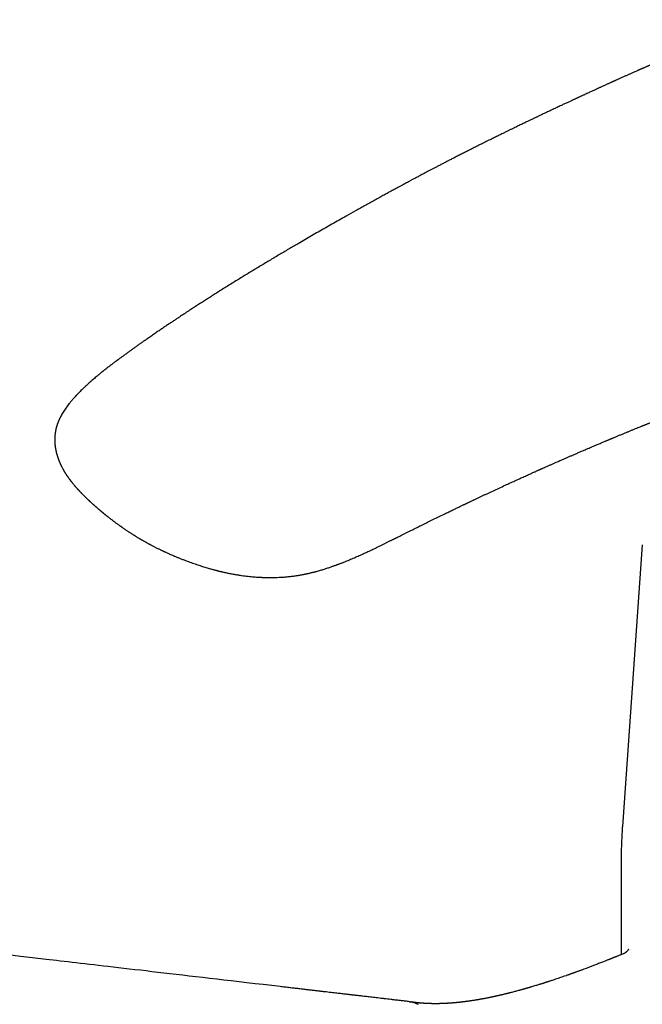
# Model space of a CAD drawing. Header units: millimetres. Extents: x 8 to 763, y 12 to 560.
# Tile 9 of 24: x 654 to 698, y 192 to 262. Entities that reach past the tile are written whole.
import ezdxf

# ---------------------------------------------------------------- set-up
doc = ezdxf.new("R2010")
doc.units = ezdxf.units.MM

msp = doc.modelspace()

# ---------------------------------------------------------------- linework, layer by layer
at = {"color": 7, "linetype": 'Continuous', "lineweight": 30}
for p, q in [((687.866, 253.534), (687.863, 253.533)), ((658.692, 228.371), (658.703, 228.36)), ((698.417, 224.705), (697.006, 204.756)), ((698.417, 224.708), (698.417, 224.705)), ((696.918, 202.252), (696.918, 195.678))]:
    msp.add_line(p, q, dxfattribs=at)
at = {"color": 7, "linetype": 'Continuous', "lineweight": 30, "flags": 128}
msp.add_lwpolyline([(672.761, 193.416), (672.159, 193.486), (671.567, 193.555), (670.984, 193.623), (670.41, 193.69), (669.845, 193.756), (669.289, 193.821), (668.774, 193.881), (668.267, 193.94), (667.768, 193.998), (667.278, 194.055), (666.796, 194.111), (666.321, 194.166), (665.856, 194.22), (665.398, 194.274), (664.949, 194.326), (664.508, 194.377), (664.082, 194.427), (663.665, 194.475), (663.256, 194.523), (662.855, 194.57), (662.454, 194.616), (662.062, 194.662), (661.678, 194.707), (661.302, 194.75), (660.935, 194.793), (660.582, 194.834), (660.237, 194.874), (659.9, 194.914), (659.571, 194.952), (659.243, 194.99), (658.924, 195.027), (658.613, 195.063), (658.31, 195.099), (658.015, 195.133), (657.729, 195.166), (657.451, 195.199), (657.182, 195.23), (656.921, 195.26), (656.669, 195.29), (656.424, 195.318), (656.182, 195.346), (655.225, 195.458), (654.365, 195.558), (653.5, 195.658)], dxfattribs=at)
at = {"color": 7, "linetype": 'Continuous', "lineweight": 30}
for points, knots in [([(706.846, 261.922), (706.806, 261.908), (706.692, 261.867), (706.508, 261.799), (706.295, 261.72), (706.093, 261.645), (705.9, 261.572), (705.717, 261.503), (705.545, 261.437), (705.38, 261.374), (705.222, 261.313), (705.073, 261.255), (704.934, 261.201), (704.806, 261.151), (704.687, 261.104), (704.568, 261.057), (704.448, 261.009), (704.329, 260.962), (704.218, 260.917), (704.115, 260.876), (704.03, 260.841), (703.957, 260.812), (703.894, 260.787), (703.824, 260.758), (703.749, 260.728), (703.667, 260.694), (703.58, 260.659), (703.488, 260.621), (703.392, 260.582), (703.29, 260.54), (703.183, 260.496), (703.071, 260.45), (702.959, 260.403), (702.85, 260.358), (702.741, 260.313), (702.632, 260.267), (702.524, 260.222), (702.426, 260.181), (702.339, 260.144), (702.27, 260.115), (702.217, 260.093), (702.177, 260.076), (702.14, 260.061), (702.105, 260.046), (702.067, 260.03), (702.022, 260.011), (701.969, 259.988), (701.908, 259.963), (701.841, 259.934), (701.769, 259.904), (701.691, 259.871), (701.612, 259.837), (701.535, 259.805), (701.461, 259.773), (701.377, 259.737), (701.284, 259.698), (701.184, 259.655), (701.092, 259.616), (701.008, 259.58), (700.931, 259.547), (700.858, 259.516), (700.783, 259.483), (700.701, 259.449), (700.611, 259.41), (700.513, 259.368), (700.407, 259.322), (700.296, 259.274), (700.181, 259.225), (700.062, 259.173), (699.955, 259.127), (699.861, 259.087), (699.785, 259.054), (699.715, 259.024), (699.656, 258.998), (699.609, 258.978), (699.573, 258.962), (699.543, 258.949), (699.52, 258.939), (699.499, 258.93), (699.477, 258.921), (699.447, 258.908), (699.408, 258.891), (699.353, 258.867), (699.285, 258.837), (699.209, 258.805), (699.139, 258.774), (699.074, 258.746), (699.014, 258.72), (698.954, 258.694), (698.891, 258.666), (698.827, 258.638), (698.762, 258.61), (698.699, 258.583), (698.632, 258.553), (698.563, 258.523), (698.497, 258.494), (698.438, 258.468), (698.39, 258.447), (698.353, 258.431), (698.328, 258.42), (698.31, 258.412), (698.293, 258.405), (698.274, 258.397), (698.25, 258.386), (698.218, 258.372), (698.179, 258.355), (698.132, 258.334), (698.079, 258.311), (697.999, 258.276), (697.897, 258.231), (697.778, 258.178), (697.674, 258.132), (697.583, 258.092), (697.501, 258.055), (697.415, 258.017), (697.323, 257.976), (697.227, 257.933), (697.127, 257.889), (697.023, 257.842), (696.922, 257.797), (696.828, 257.754), (696.743, 257.717), (696.67, 257.683), (696.605, 257.654), (696.552, 257.631), (696.508, 257.61), (696.466, 257.592), (696.419, 257.57), (696.366, 257.546), (696.307, 257.52), (696.243, 257.491), (696.172, 257.459), (696.094, 257.423), (696.012, 257.386), (695.914, 257.342), (695.806, 257.292), (695.689, 257.239), (695.583, 257.191), (695.488, 257.147), (695.403, 257.108), (695.324, 257.073), (695.252, 257.039), (695.185, 257.009), (695.111, 256.975), (695.023, 256.935), (694.918, 256.886), (694.804, 256.834), (694.681, 256.777), (694.57, 256.726), (694.474, 256.682), (694.393, 256.645), (694.31, 256.606), (694.225, 256.567), (694.139, 256.528), (694.058, 256.49), (693.987, 256.457), (693.926, 256.429), (693.874, 256.405), (693.828, 256.383), (693.788, 256.365), (693.754, 256.349), (693.726, 256.336), (693.701, 256.324), (693.669, 256.31), (693.625, 256.289), (693.568, 256.263), (693.502, 256.232), (693.426, 256.197), (693.341, 256.157), (693.245, 256.112), (693.141, 256.063), (693.029, 256.011), (692.914, 255.958), (692.798, 255.904), (692.62, 255.82), (692.38, 255.707), (692.093, 255.572), (691.825, 255.446), (691.576, 255.328), (691.335, 255.214), (691.151, 255.126), (691.021, 255.064), (690.942, 255.026), (690.864, 254.989), (690.788, 254.953), (690.712, 254.917), (690.637, 254.88), (690.558, 254.843), (690.473, 254.802), (690.378, 254.757), (690.273, 254.706), (690.16, 254.652), (690.038, 254.593), (689.908, 254.531), (689.769, 254.464), (689.622, 254.392), (689.466, 254.317), (689.302, 254.237), (689.129, 254.153), (688.947, 254.065), (688.745, 253.966), (688.521, 253.856), (688.274, 253.735), (688.054, 253.627), (687.917, 253.559), (687.866, 253.534)], [0, 0, 0, 0, 0.006257, 0.018033, 0.029289, 0.040025, 0.050244, 0.059946, 0.069131, 0.0778, 0.086329, 0.094294, 0.101693, 0.108529, 0.114839, 0.120828, 0.127629, 0.134008, 0.139966, 0.145502, 0.150617, 0.153769, 0.157151, 0.160879, 0.164953, 0.169374, 0.17414, 0.179011, 0.184198, 0.189699, 0.195515, 0.201646, 0.207842, 0.213689, 0.219179, 0.225575, 0.231408, 0.236678, 0.241385, 0.24553, 0.247854, 0.250011, 0.252, 0.253822, 0.255731, 0.258142, 0.261062, 0.26449, 0.268001, 0.271922, 0.276242, 0.280577, 0.28474, 0.288732, 0.292553, 0.298379, 0.303755, 0.308683, 0.313212, 0.317371, 0.321186, 0.325039, 0.329492, 0.334342, 0.339628, 0.345348, 0.351463, 0.357514, 0.363897, 0.370613, 0.374727, 0.378931, 0.382773, 0.386084, 0.388351, 0.390279, 0.391866, 0.393115, 0.394038, 0.395158, 0.396753, 0.398825, 0.401373, 0.405638, 0.409687, 0.413432, 0.416874, 0.420013, 0.423056, 0.426427, 0.430138, 0.433292, 0.436656, 0.440229, 0.444013, 0.447652, 0.450757, 0.453326, 0.455361, 0.456532, 0.457404, 0.458166, 0.459184, 0.460464, 0.462009, 0.464167, 0.466692, 0.469581, 0.472578, 0.479374, 0.485693, 0.491537, 0.495802, 0.500067, 0.504611, 0.509432, 0.514532, 0.519811, 0.525359, 0.530887, 0.535877, 0.540319, 0.544212, 0.547556, 0.550494, 0.552601, 0.554616, 0.557072, 0.560066, 0.563027, 0.566375, 0.570108, 0.574229, 0.57869, 0.583084, 0.589651, 0.595808, 0.601554, 0.606337, 0.610793, 0.614921, 0.618721, 0.622195, 0.625373, 0.630435, 0.635951, 0.641923, 0.648349, 0.655229, 0.659289, 0.663493, 0.66784, 0.67233, 0.676913, 0.681177, 0.685027, 0.688057, 0.690771, 0.693169, 0.69525, 0.697016, 0.698465, 0.699641, 0.700944, 0.703447, 0.706455, 0.709885, 0.713736, 0.718241, 0.723212, 0.728648, 0.734547, 0.740593, 0.74657, 0.752479, 0.768377, 0.783761, 0.797061, 0.809928, 0.822317, 0.834228, 0.838356, 0.842424, 0.846431, 0.850377, 0.854262, 0.858086, 0.862008, 0.866318, 0.871259, 0.876633, 0.882442, 0.888686, 0.895364, 0.902477, 0.910025, 0.918008, 0.926425, 0.935278, 0.944567, 0.954291, 0.966311, 0.978936, 0.992168, 1, 1, 1, 1]), ([(687.863, 253.534), (687.817, 253.511), (687.651, 253.429), (687.368, 253.288), (687.018, 253.114), (686.678, 252.944), (686.35, 252.778), (686.039, 252.621), (685.743, 252.471), (685.464, 252.328), (685.194, 252.19), (684.934, 252.057), (684.684, 251.928), (684.443, 251.803), (684.213, 251.683), (683.992, 251.568), (683.78, 251.458), (683.58, 251.353), (683.39, 251.254), (683.211, 251.16), (683.042, 251.07), (682.883, 250.987), (682.736, 250.909), (682.599, 250.836), (682.471, 250.768), (682.352, 250.705), (682.241, 250.646), (682.141, 250.593), (682.051, 250.545), (681.971, 250.502), (681.899, 250.463), (681.834, 250.429), (681.775, 250.397), (681.722, 250.368), (681.673, 250.342), (681.63, 250.319), (681.593, 250.299), (681.561, 250.282), (681.532, 250.266), (681.501, 250.25), (681.465, 250.231), (681.424, 250.209), (681.367, 250.178), (681.291, 250.137), (681.193, 250.084), (681.084, 250.025), (680.963, 249.96), (680.831, 249.888), (680.687, 249.81), (680.543, 249.732), (680.402, 249.655), (680.264, 249.58), (680.119, 249.5), (679.967, 249.417), (679.808, 249.33), (679.643, 249.239), (679.301, 249.051), (678.788, 248.767), (678.108, 248.388), (677.489, 248.04), (676.932, 247.725), (676.433, 247.441), (675.941, 247.16), (675.455, 246.881), (674.976, 246.604), (674.5, 246.328), (673.959, 246.013), (673.35, 245.656), (672.67, 245.254), (671.982, 244.844), (671.286, 244.426), (670.703, 244.073), (670.236, 243.787), (669.885, 243.572), (669.533, 243.355), (669.182, 243.137), (668.835, 242.921), (668.496, 242.709), (668.166, 242.501), (667.849, 242.301), (667.545, 242.107), (667.253, 241.92), (666.97, 241.738), (666.696, 241.561), (666.459, 241.407), (666.26, 241.277), (666.095, 241.169), (665.933, 241.063), (665.776, 240.959), (665.619, 240.856), (665.449, 240.743), (665.259, 240.617), (665.05, 240.477), (664.829, 240.329), (664.599, 240.174), (664.359, 240.011), (664.111, 239.842), (663.854, 239.667), (663.587, 239.483), (663.339, 239.311), (663.11, 239.151), (662.905, 239.007), (662.705, 238.866), (662.51, 238.728), (662.324, 238.595), (662.146, 238.467), (661.996, 238.359), (661.872, 238.269), (661.771, 238.196), (661.676, 238.127), (661.586, 238.061), (661.501, 237.999), (661.422, 237.94), (661.347, 237.885), (661.289, 237.842), (661.246, 237.811), (661.218, 237.79), (661.194, 237.772), (661.174, 237.757), (661.154, 237.742), (661.131, 237.725), (661.099, 237.701), (661.057, 237.67), (661.005, 237.63), (660.942, 237.583), (660.869, 237.528), (660.789, 237.467), (660.705, 237.403), (660.575, 237.303), (660.403, 237.169), (660.19, 237.001), (659.984, 236.835), (659.808, 236.689), (659.659, 236.564), (659.54, 236.462), (659.446, 236.381), (659.376, 236.32), (659.328, 236.278), (659.284, 236.238), (659.245, 236.204), (659.214, 236.176), (659.189, 236.153), (659.167, 236.134), (659.144, 236.112), (659.115, 236.086), (659.077, 236.052), (659.029, 236.007), (658.968, 235.95), (658.893, 235.88), (658.803, 235.794), (658.699, 235.693), (658.613, 235.607), (658.545, 235.539), (658.498, 235.491), (658.451, 235.443), (658.407, 235.397), (658.369, 235.357), (658.339, 235.325), (658.315, 235.3), (658.295, 235.278), (658.275, 235.257), (658.253, 235.232), (658.228, 235.205), (658.195, 235.169), (658.153, 235.123), (658.103, 235.066), (658.023, 234.974), (657.919, 234.851), (657.798, 234.7), (657.687, 234.555), (657.581, 234.409), (657.481, 234.263), (657.388, 234.118), (657.302, 233.974), (657.241, 233.864), (657.199, 233.785), (657.174, 233.736), (657.148, 233.683), (657.122, 233.628), (657.098, 233.575), (657.077, 233.53), (657.059, 233.488), (657.041, 233.444), (657.022, 233.396), (657.002, 233.343), (656.982, 233.289), (656.963, 233.234), (656.944, 233.177), (656.927, 233.122), (656.912, 233.071), (656.899, 233.024), (656.887, 232.977), (656.874, 232.924), (656.862, 232.869), (656.85, 232.809), (656.837, 232.742), (656.824, 232.663), (656.813, 232.58), (656.804, 232.497), (656.797, 232.417), (656.792, 232.33), (656.789, 232.243), (656.788, 232.167), (656.789, 232.108), (656.79, 232.061), (656.792, 232.018), (656.793, 231.984), (656.795, 231.957), (656.796, 231.931), (656.799, 231.897), (656.802, 231.86), (656.805, 231.821), (656.809, 231.786), (656.813, 231.754), (656.817, 231.72), (656.822, 231.681), (656.827, 231.64), (656.834, 231.593), (656.842, 231.547), (656.851, 231.498), (656.86, 231.449), (656.87, 231.402), (656.88, 231.356), (656.89, 231.31), (656.901, 231.264), (656.913, 231.216), (656.925, 231.171), (656.937, 231.126), (656.949, 231.085), (656.961, 231.044), (656.975, 231.001), (656.989, 230.957), (657.002, 230.917), (657.012, 230.887), (657.02, 230.863), (657.029, 230.838), (657.039, 230.809), (657.052, 230.774), (657.066, 230.737), (657.079, 230.703), (657.092, 230.67), (657.106, 230.636), (657.121, 230.599), (657.137, 230.561), (657.152, 230.526), (657.166, 230.495), (657.181, 230.46), (657.201, 230.417), (657.225, 230.365), (657.251, 230.311), (657.277, 230.26), (657.302, 230.21), (657.33, 230.157), (657.355, 230.109), (657.376, 230.072), (657.389, 230.048), (657.402, 230.025), (657.417, 229.998), (657.438, 229.962), (657.462, 229.921), (657.486, 229.88), (657.51, 229.84), (657.537, 229.797), (657.563, 229.755), (657.589, 229.715), (657.613, 229.678), (657.64, 229.637), (657.669, 229.593), (657.7, 229.549), (657.729, 229.507), (657.757, 229.467), (657.787, 229.425), (657.815, 229.387), (657.839, 229.354), (657.856, 229.331), (657.87, 229.312), (657.884, 229.294), (657.9, 229.273), (657.92, 229.247), (657.942, 229.218), (657.966, 229.188), (657.987, 229.161), (658.007, 229.135), (658.026, 229.112), (658.045, 229.088), (658.075, 229.052), (658.114, 229.005), (658.151, 228.96), (658.179, 228.927), (658.199, 228.905), (658.221, 228.879), (658.246, 228.85), (658.274, 228.818), (658.306, 228.782), (658.346, 228.737), (658.389, 228.69), (658.429, 228.646), (658.461, 228.611), (658.488, 228.583), (658.511, 228.558), (658.536, 228.532), (658.563, 228.503), (658.585, 228.48), (658.601, 228.463), (658.613, 228.45), (658.63, 228.434), (658.653, 228.41), (658.674, 228.387), (658.688, 228.373), (658.691, 228.37)], [0, 0, 0, 0, 0.003794, 0.013724, 0.023352, 0.032678, 0.041702, 0.050424, 0.05837, 0.066049, 0.073458, 0.0806, 0.087473, 0.094078, 0.100414, 0.106482, 0.112282, 0.117814, 0.122985, 0.127898, 0.132552, 0.136948, 0.14094, 0.144693, 0.148204, 0.151475, 0.154506, 0.157296, 0.159706, 0.161902, 0.163884, 0.165653, 0.167207, 0.168724, 0.17006, 0.171237, 0.172253, 0.173109, 0.173835, 0.174666, 0.175653, 0.176784, 0.178029, 0.180382, 0.183055, 0.186047, 0.189358, 0.192989, 0.196938, 0.201208, 0.204786, 0.208562, 0.212534, 0.216704, 0.221071, 0.225626, 0.230218, 0.249159, 0.267792, 0.286118, 0.299935, 0.313573, 0.327032, 0.340312, 0.353413, 0.366356, 0.379349, 0.397714, 0.416286, 0.435065, 0.454053, 0.473253, 0.48276, 0.49232, 0.501932, 0.511592, 0.5211, 0.530356, 0.539356, 0.548102, 0.556322, 0.564301, 0.572041, 0.57954, 0.5868, 0.591423, 0.595943, 0.60036, 0.604675, 0.608896, 0.613231, 0.618695, 0.624445, 0.630483, 0.636807, 0.64342, 0.650194, 0.657245, 0.664573, 0.672178, 0.677767, 0.683491, 0.689075, 0.694373, 0.699619, 0.704554, 0.709177, 0.712098, 0.71488, 0.717521, 0.720023, 0.722384, 0.724604, 0.726683, 0.728575, 0.72948, 0.730266, 0.730935, 0.731486, 0.731941, 0.732572, 0.733459, 0.734601, 0.736074, 0.737829, 0.739868, 0.74218, 0.744555, 0.746909, 0.753118, 0.759185, 0.765109, 0.770874, 0.77463, 0.778177, 0.781512, 0.78301, 0.784461, 0.785845, 0.787029, 0.787985, 0.788713, 0.789285, 0.789989, 0.790856, 0.791885, 0.79348, 0.795357, 0.797506, 0.800516, 0.80381, 0.807395, 0.808883, 0.810417, 0.811998, 0.813538, 0.814821, 0.815836, 0.816581, 0.817179, 0.817856, 0.818614, 0.819455, 0.82038, 0.822001, 0.82377, 0.825617, 0.830499, 0.835003, 0.839102, 0.843317, 0.847637, 0.851636, 0.855639, 0.859448, 0.860662, 0.861968, 0.863394, 0.86492, 0.866319, 0.867527, 0.868511, 0.869605, 0.870892, 0.872252, 0.873616, 0.874996, 0.876405, 0.877837, 0.879123, 0.880193, 0.881288, 0.882642, 0.884086, 0.885305, 0.887031, 0.888924, 0.891047, 0.893038, 0.894888, 0.896847, 0.89925, 0.90116, 0.902213, 0.903432, 0.904559, 0.905381, 0.90586, 0.906477, 0.907283, 0.908257, 0.909204, 0.910042, 0.910771, 0.911521, 0.912443, 0.913518, 0.914512, 0.915798, 0.916853, 0.918043, 0.919273, 0.920293, 0.921358, 0.922593, 0.923653, 0.924776, 0.925914, 0.926909, 0.927809, 0.928863, 0.930094, 0.931036, 0.931779, 0.932323, 0.932855, 0.933587, 0.934499, 0.93547, 0.936335, 0.937092, 0.93791, 0.938843, 0.939879, 0.940773, 0.941488, 0.942237, 0.943438, 0.944783, 0.946228, 0.94758, 0.948733, 0.950108, 0.951687, 0.952465, 0.953038, 0.953549, 0.954259, 0.955174, 0.956443, 0.957517, 0.958437, 0.959639, 0.960913, 0.961877, 0.962829, 0.963944, 0.965181, 0.966428, 0.96763, 0.968638, 0.969734, 0.971056, 0.971829, 0.972485, 0.973023, 0.973458, 0.974017, 0.974775, 0.975664, 0.976462, 0.977312, 0.977998, 0.978653, 0.979328, 0.980022, 0.981747, 0.983387, 0.983931, 0.984585, 0.98535, 0.986225, 0.987046, 0.988142, 0.989407, 0.990968, 0.992238, 0.99324, 0.994059, 0.994616, 0.995385, 0.996323, 0.997129, 0.997477, 0.997776, 0.998202, 0.998857, 0.999741, 1, 1, 1, 1]), ([(663.107, 224.981), (663.115, 224.976), (663.147, 224.958), (663.198, 224.93), (663.261, 224.895), (663.32, 224.862), (663.374, 224.832), (663.421, 224.807), (663.462, 224.785), (663.502, 224.763), (663.548, 224.738), (663.604, 224.708), (663.67, 224.674), (663.742, 224.636), (663.818, 224.597), (663.898, 224.556), (663.983, 224.513), (664.073, 224.467), (664.163, 224.423), (664.249, 224.381), (664.326, 224.344), (664.387, 224.315), (664.434, 224.293), (664.47, 224.276), (664.503, 224.26), (664.537, 224.245), (664.572, 224.228), (664.629, 224.202), (664.709, 224.165), (664.815, 224.117), (664.933, 224.064), (665.062, 224.008), (665.2, 223.949), (665.357, 223.883), (665.536, 223.809), (665.737, 223.728), (665.952, 223.644), (666.159, 223.566), (666.356, 223.494), (666.54, 223.428), (666.727, 223.363), (666.913, 223.3), (667.09, 223.242), (667.257, 223.189), (667.418, 223.138), (667.573, 223.092), (667.721, 223.048), (667.855, 223.01), (667.977, 222.976), (668.084, 222.947), (668.176, 222.923), (668.254, 222.903), (668.313, 222.888), (668.355, 222.877), (668.385, 222.87), (668.419, 222.861), (668.464, 222.85), (668.523, 222.836), (668.599, 222.818), (668.688, 222.797), (668.792, 222.773), (668.909, 222.747), (669.08, 222.711), (669.298, 222.668), (669.554, 222.621), (669.803, 222.58), (670.042, 222.544), (670.271, 222.513), (670.49, 222.488), (670.7, 222.466), (670.9, 222.448), (671.053, 222.437), (671.161, 222.429), (671.224, 222.425), (671.281, 222.422), (671.328, 222.42), (671.364, 222.418), (671.389, 222.417), (671.411, 222.416), (671.442, 222.414), (671.49, 222.412), (671.559, 222.409), (671.643, 222.407), (671.737, 222.404), (671.836, 222.402), (671.94, 222.401), (672.055, 222.4), (672.178, 222.401), (672.346, 222.403), (672.555, 222.409), (672.823, 222.422), (673.108, 222.441), (673.407, 222.469), (673.698, 222.504), (673.924, 222.536), (674.089, 222.563), (674.195, 222.581), (674.293, 222.598), (674.381, 222.615), (674.46, 222.63), (674.529, 222.644), (674.588, 222.657), (674.634, 222.666), (674.668, 222.674), (674.697, 222.68), (674.73, 222.687), (674.776, 222.698), (674.834, 222.711), (674.905, 222.728), (674.986, 222.747), (675.072, 222.768), (675.159, 222.791), (675.245, 222.813), (675.331, 222.836), (675.478, 222.877), (675.684, 222.936), (675.942, 223.016), (676.189, 223.096), (676.38, 223.162), (676.521, 223.211), (676.611, 223.244), (676.691, 223.273), (676.752, 223.295), (676.798, 223.312), (676.835, 223.326), (676.874, 223.341), (676.925, 223.36), (676.991, 223.385), (677.075, 223.417), (677.17, 223.454), (677.276, 223.496), (677.473, 223.575), (677.753, 223.691), (678.107, 223.842), (678.458, 223.998), (678.807, 224.156), (679.158, 224.319), (679.507, 224.486), (679.859, 224.656), (680.125, 224.786), (680.305, 224.875), (680.399, 224.922), (680.491, 224.967), (680.578, 225.011), (680.656, 225.05), (680.723, 225.083), (680.78, 225.111), (680.826, 225.134), (680.863, 225.153), (680.891, 225.167), (680.916, 225.18), (680.943, 225.193), (680.977, 225.21), (681.02, 225.231), (681.07, 225.256), (681.144, 225.293), (681.241, 225.342), (681.378, 225.41), (681.539, 225.491), (681.726, 225.584), (681.925, 225.683), (682.135, 225.788), (682.354, 225.897), (682.621, 226.029), (682.937, 226.185), (683.305, 226.366), (683.685, 226.553), (684.078, 226.745), (684.395, 226.9), (684.631, 227.014), (684.778, 227.085), (684.92, 227.154), (685.052, 227.218), (685.177, 227.277), (685.298, 227.336), (685.417, 227.393), (685.531, 227.447), (685.632, 227.496), (685.716, 227.536), (685.782, 227.567), (685.832, 227.592), (685.876, 227.612), (685.909, 227.628), (685.933, 227.64), (685.954, 227.65), (685.979, 227.661), (686.012, 227.677), (686.056, 227.698), (686.111, 227.724), (686.176, 227.755), (686.25, 227.79), (686.333, 227.83), (686.453, 227.886), (686.607, 227.96), (686.794, 228.048), (686.983, 228.137), (687.173, 228.226), (687.366, 228.316), (687.63, 228.44), (687.968, 228.597), (688.381, 228.789), (688.715, 228.943), (688.967, 229.059), (689.136, 229.136), (689.305, 229.214), (689.473, 229.29), (689.636, 229.365), (689.801, 229.44), (689.966, 229.515), (690.13, 229.589), (690.282, 229.658), (690.423, 229.721), (690.551, 229.779), (690.666, 229.831), (690.77, 229.877), (690.862, 229.919), (690.942, 229.954), (691.011, 229.985), (691.069, 230.011), (691.115, 230.032), (691.156, 230.05), (691.197, 230.068), (691.247, 230.091), (691.306, 230.117), (691.376, 230.148), (691.456, 230.184), (691.545, 230.224), (691.641, 230.266), (691.74, 230.31), (691.837, 230.353), (691.967, 230.41), (692.126, 230.481), (692.315, 230.564), (692.496, 230.644), (692.671, 230.72), (692.839, 230.794), (693.011, 230.869), (693.194, 230.949), (693.393, 231.035), (693.605, 231.127), (693.828, 231.224), (694.063, 231.325), (694.31, 231.431), (694.531, 231.526), (694.723, 231.608), (694.884, 231.676), (695.047, 231.745), (695.206, 231.813), (695.356, 231.876), (695.492, 231.934), (695.616, 231.986), (695.726, 232.032), (695.823, 232.073), (695.907, 232.108), (695.977, 232.138), (696.03, 232.16), (696.066, 232.175), (696.092, 232.186), (696.118, 232.197), (696.148, 232.21), (696.187, 232.226), (696.236, 232.246), (696.295, 232.271), (696.366, 232.3), (696.445, 232.333), (696.533, 232.37), (696.63, 232.41), (696.734, 232.454), (696.842, 232.498), (696.949, 232.543), (697.055, 232.586), (697.159, 232.63), (697.294, 232.685), (697.46, 232.753), (697.653, 232.833), (697.84, 232.909), (698.018, 232.982), (698.186, 233.051), (698.312, 233.102), (698.397, 233.136), (698.439, 233.153), (698.473, 233.167), (698.499, 233.177), (698.518, 233.185), (698.538, 233.193), (698.566, 233.205), (698.605, 233.22), (698.654, 233.24), (698.713, 233.264), (698.78, 233.291), (698.856, 233.322), (698.942, 233.356), (699.036, 233.394), (699.136, 233.434), (699.287, 233.495), (699.488, 233.575), (699.741, 233.676), (700, 233.779), (700.203, 233.859), (700.348, 233.917), (700.432, 233.95), (700.512, 233.981), (700.584, 234.01), (700.646, 234.034), (700.697, 234.054), (700.739, 234.07), (700.772, 234.083), (700.798, 234.094), (700.822, 234.103), (700.849, 234.114), (700.884, 234.127), (700.928, 234.144), (700.979, 234.164), (701.034, 234.186), (701.091, 234.208), (701.175, 234.241), (701.288, 234.285), (701.434, 234.342), (701.587, 234.401), (701.785, 234.478), (702.028, 234.571), (702.317, 234.682), (702.54, 234.767), (702.69, 234.825), (702.761, 234.852), (702.825, 234.876), (702.881, 234.897), (702.928, 234.915), (702.967, 234.93), (702.998, 234.942), (703.021, 234.951), (703.042, 234.959), (703.067, 234.968), (703.1, 234.98), (703.143, 234.997), (703.197, 235.017), (703.259, 235.04), (703.329, 235.067), (703.404, 235.095), (703.479, 235.123), (703.585, 235.163), (703.719, 235.214), (703.879, 235.274), (704.018, 235.325), (704.138, 235.37), (704.246, 235.41), (704.358, 235.452), (704.474, 235.495), (704.577, 235.533), (704.665, 235.566), (704.737, 235.593), (704.811, 235.62), (704.886, 235.647), (704.96, 235.674), (705.028, 235.7), (705.088, 235.722), (705.139, 235.74), (705.181, 235.756), (705.213, 235.768), (705.238, 235.776), (705.258, 235.784), (705.28, 235.792), (705.311, 235.803), (705.351, 235.818), (705.402, 235.837), (705.462, 235.858), (705.531, 235.884), (705.659, 235.93), (705.843, 235.997), (706.078, 236.082), (706.308, 236.165), (706.499, 236.234), (706.651, 236.288), (706.764, 236.329), (706.87, 236.367), (706.968, 236.402), (707.059, 236.434), (707.135, 236.461), (707.197, 236.483), (707.246, 236.5), (707.29, 236.516), (707.329, 236.53), (707.365, 236.542), (707.407, 236.557), (707.459, 236.576), (707.526, 236.599), (707.604, 236.627), (707.693, 236.658), (707.789, 236.692), (707.888, 236.727), (707.985, 236.761), (708.069, 236.79), (708.141, 236.815), (708.199, 236.836), (708.256, 236.855), (708.307, 236.873), (708.36, 236.892), (708.419, 236.912), (708.487, 236.936), (708.561, 236.962), (708.642, 236.99), (708.727, 237.019), (708.817, 237.05), (708.904, 237.08), (708.987, 237.109), (709.054, 237.132), (709.096, 237.146), (709.112, 237.152)], [0, 0, 0, 0, 0.000545, 0.002093, 0.003368, 0.004694, 0.00593, 0.006947, 0.007745, 0.008564, 0.009566, 0.010787, 0.012228, 0.013843, 0.015478, 0.017116, 0.019034, 0.020957, 0.022886, 0.02476, 0.026384, 0.027747, 0.028633, 0.029358, 0.030015, 0.030721, 0.031476, 0.032279, 0.034287, 0.036547, 0.039035, 0.041719, 0.044597, 0.047668, 0.051533, 0.055661, 0.060048, 0.064691, 0.068225, 0.07189, 0.075677, 0.079361, 0.082821, 0.08606, 0.089081, 0.092153, 0.094965, 0.097519, 0.099819, 0.101864, 0.103546, 0.105007, 0.10623, 0.106838, 0.107363, 0.107949, 0.108715, 0.10986, 0.111257, 0.112905, 0.114804, 0.116952, 0.119346, 0.124135, 0.128728, 0.133129, 0.137343, 0.141371, 0.145151, 0.148761, 0.152209, 0.155493, 0.156624, 0.157734, 0.15873, 0.159529, 0.160133, 0.160541, 0.160845, 0.161254, 0.162128, 0.163283, 0.164719, 0.166436, 0.168012, 0.169768, 0.171705, 0.173821, 0.176001, 0.180219, 0.184357, 0.189583, 0.194681, 0.199656, 0.204511, 0.20642, 0.208304, 0.210046, 0.2116, 0.212968, 0.214251, 0.215306, 0.216131, 0.216727, 0.217117, 0.217713, 0.218536, 0.219586, 0.220892, 0.22243, 0.224036, 0.225644, 0.227252, 0.228862, 0.230472, 0.235511, 0.240542, 0.245373, 0.249932, 0.251887, 0.253762, 0.255374, 0.256682, 0.257496, 0.258172, 0.258939, 0.259823, 0.261291, 0.263, 0.264949, 0.26714, 0.269573, 0.277209, 0.284727, 0.292115, 0.299893, 0.307558, 0.315317, 0.323211, 0.331244, 0.333366, 0.335497, 0.337638, 0.339656, 0.341444, 0.343002, 0.34426, 0.345314, 0.346163, 0.346808, 0.347277, 0.347862, 0.348643, 0.34962, 0.350791, 0.352068, 0.35469, 0.357464, 0.361458, 0.365731, 0.370281, 0.37511, 0.38015, 0.385316, 0.39345, 0.401882, 0.41061, 0.419636, 0.428961, 0.432455, 0.435894, 0.439138, 0.442188, 0.445043, 0.447703, 0.450588, 0.453201, 0.455543, 0.457613, 0.458924, 0.460096, 0.461115, 0.461911, 0.462374, 0.462787, 0.463348, 0.464063, 0.465116, 0.466386, 0.467875, 0.469582, 0.471507, 0.47365, 0.477889, 0.48221, 0.486569, 0.490965, 0.495399, 0.49987, 0.509203, 0.518694, 0.528344, 0.532179, 0.53604, 0.539925, 0.543819, 0.547563, 0.551121, 0.555144, 0.5589, 0.562387, 0.565606, 0.568557, 0.571194, 0.573572, 0.575691, 0.577552, 0.57908, 0.58041, 0.58157, 0.582288, 0.583222, 0.584371, 0.585736, 0.587352, 0.589192, 0.591257, 0.593527, 0.595809, 0.598055, 0.600265, 0.604754, 0.609088, 0.613266, 0.617289, 0.621155, 0.624891, 0.629206, 0.633799, 0.638669, 0.643817, 0.649241, 0.654942, 0.66092, 0.664535, 0.668243, 0.672047, 0.675807, 0.679268, 0.682424, 0.685274, 0.68782, 0.69006, 0.691995, 0.693625, 0.69495, 0.695625, 0.69618, 0.696708, 0.697414, 0.698307, 0.699373, 0.70081, 0.702442, 0.704269, 0.706291, 0.708555, 0.71102, 0.713541, 0.716027, 0.718477, 0.72089, 0.723268, 0.727891, 0.732371, 0.736701, 0.740823, 0.744727, 0.748411, 0.749579, 0.750579, 0.751372, 0.751959, 0.752341, 0.752678, 0.753371, 0.754286, 0.755424, 0.756785, 0.758341, 0.760112, 0.762099, 0.764301, 0.766664, 0.769058, 0.774799, 0.780679, 0.786697, 0.792852, 0.794815, 0.796791, 0.7987, 0.80039, 0.801858, 0.803001, 0.80396, 0.804736, 0.805329, 0.805803, 0.806417, 0.807198, 0.808249, 0.809473, 0.810752, 0.812073, 0.813434, 0.816622, 0.820015, 0.823613, 0.827338, 0.833845, 0.840583, 0.847552, 0.849399, 0.851077, 0.852565, 0.853863, 0.85497, 0.855873, 0.856593, 0.857129, 0.857516, 0.858065, 0.858845, 0.859854, 0.861092, 0.862561, 0.864226, 0.866021, 0.867781, 0.869503, 0.873451, 0.877185, 0.880703, 0.883166, 0.885652, 0.888259, 0.890986, 0.893834, 0.895485, 0.897174, 0.898901, 0.900666, 0.90245, 0.904067, 0.90547, 0.906661, 0.907638, 0.908401, 0.908952, 0.909333, 0.90984, 0.910527, 0.911492, 0.912675, 0.914076, 0.915695, 0.917533, 0.923129, 0.928631, 0.934033, 0.939337, 0.942076, 0.944756, 0.947259, 0.949575, 0.951703, 0.953644, 0.954913, 0.956085, 0.957127, 0.958029, 0.958801, 0.959676, 0.960955, 0.962503, 0.964319, 0.966403, 0.968719, 0.971044, 0.973341, 0.97561, 0.977022, 0.978423, 0.979813, 0.981081, 0.982141, 0.983606, 0.985203, 0.986958, 0.98887, 0.990892, 0.993009, 0.99522, 0.997024, 0.998888, 1, 1, 1, 1]), ([(658.702, 228.359), (658.703, 228.358), (658.712, 228.349), (658.728, 228.332), (658.749, 228.31), (658.772, 228.288), (658.798, 228.262), (658.831, 228.229), (658.867, 228.193), (658.901, 228.16), (658.93, 228.131), (658.954, 228.107), (658.977, 228.085), (659.002, 228.061), (659.028, 228.035), (659.053, 228.011), (659.075, 227.99), (659.099, 227.968), (659.126, 227.942), (659.156, 227.914), (659.185, 227.887), (659.21, 227.863), (659.233, 227.841), (659.254, 227.822), (659.275, 227.802), (659.299, 227.78), (659.332, 227.749), (659.368, 227.716), (659.409, 227.679), (659.452, 227.64), (659.497, 227.599), (659.542, 227.559), (659.586, 227.519), (659.628, 227.482), (659.666, 227.448), (659.703, 227.416), (659.744, 227.38), (659.789, 227.341), (659.832, 227.304), (659.874, 227.268), (659.912, 227.235), (659.947, 227.205), (659.977, 227.18), (660.002, 227.159), (660.022, 227.142), (660.043, 227.125), (660.068, 227.104), (660.097, 227.079), (660.126, 227.055), (660.152, 227.033), (660.176, 227.013), (660.201, 226.993), (660.23, 226.969), (660.261, 226.943), (660.292, 226.918), (660.32, 226.896), (660.346, 226.874), (660.376, 226.85), (660.409, 226.823), (660.441, 226.797), (660.469, 226.775), (660.491, 226.757), (660.513, 226.74), (660.537, 226.721), (660.563, 226.7), (660.613, 226.661), (660.684, 226.605), (660.771, 226.538), (660.85, 226.477), (660.916, 226.427), (660.977, 226.381), (661.037, 226.336), (661.107, 226.285), (661.18, 226.231), (661.251, 226.179), (661.317, 226.131), (661.378, 226.087), (661.433, 226.048), (661.485, 226.011), (661.535, 225.976), (661.588, 225.939), (661.646, 225.899), (661.711, 225.854), (661.779, 225.808), (661.85, 225.76), (661.922, 225.712), (661.991, 225.666), (662.055, 225.623), (662.119, 225.582), (662.186, 225.539), (662.255, 225.494), (662.322, 225.452), (662.38, 225.415), (662.434, 225.382), (662.489, 225.347), (662.552, 225.309), (662.622, 225.266), (662.699, 225.22), (662.764, 225.181), (662.814, 225.151), (662.845, 225.133), (662.872, 225.117), (662.894, 225.104), (662.918, 225.09), (662.947, 225.073), (662.988, 225.049), (663.042, 225.018), (663.084, 224.994), (663.107, 224.981), (663.107, 224.981)], [0, 0, 0, 0, 0.000829, 0.006734, 0.012048, 0.017043, 0.023457, 0.03166, 0.041611, 0.049879, 0.056809, 0.063077, 0.067897, 0.074027, 0.081226, 0.087423, 0.092196, 0.09752, 0.104597, 0.112365, 0.119067, 0.125622, 0.130994, 0.135996, 0.140659, 0.146107, 0.153525, 0.164514, 0.172151, 0.183279, 0.195412, 0.205039, 0.215401, 0.227199, 0.234867, 0.242981, 0.253371, 0.2643, 0.27504, 0.284215, 0.294367, 0.301863, 0.309407, 0.31528, 0.319449, 0.323869, 0.329868, 0.337389, 0.344487, 0.350487, 0.35574, 0.361412, 0.368184, 0.375959, 0.383311, 0.389669, 0.395328, 0.402018, 0.410202, 0.418235, 0.424581, 0.429308, 0.434064, 0.439552, 0.445772, 0.452726, 0.474649, 0.494632, 0.511958, 0.528411, 0.539662, 0.553125, 0.569347, 0.586513, 0.602433, 0.617275, 0.630521, 0.642992, 0.654366, 0.66479, 0.676111, 0.689217, 0.703474, 0.718387, 0.733947, 0.75006, 0.765124, 0.778559, 0.791891, 0.806159, 0.821739, 0.836423, 0.848638, 0.858836, 0.870547, 0.883954, 0.898764, 0.914883, 0.932118, 0.939599, 0.946089, 0.951589, 0.956097, 0.960207, 0.966224, 0.97438, 0.985823, 0.999856, 1, 1, 1, 1]), ([(697.006, 204.756), (697, 204.658), (696.984, 204.432), (696.964, 204.079), (696.946, 203.695), (696.933, 203.311), (696.923, 202.926), (696.918, 202.574), (696.918, 202.349), (696.918, 202.252)], [0, 0, 0, 0, 0.117283, 0.270705, 0.424111, 0.577499, 0.730867, 0.884213, 1, 1, 1, 1]), ([(697.437, 196.063), (697.436, 196.062), (697.436, 196.06), (697.432, 196.052), (697.429, 196.045), (697.423, 196.034), (697.415, 196.02), (697.405, 196.004), (697.395, 195.99), (697.387, 195.979), (697.378, 195.967), (697.366, 195.952), (697.352, 195.936), (697.338, 195.921), (697.324, 195.907), (697.312, 195.895), (697.301, 195.884), (697.289, 195.874), (697.277, 195.864), (697.263, 195.852), (697.243, 195.836), (697.214, 195.816), (697.175, 195.792), (697.128, 195.766), (697.093, 195.751), (697.075, 195.743)], [0, 0, 0, 0, 0.057145, 0.112566, 0.161171, 0.215811, 0.277895, 0.343181, 0.381843, 0.411413, 0.439242, 0.479208, 0.519236, 0.55845, 0.591711, 0.619037, 0.640983, 0.663797, 0.687525, 0.712502, 0.74343, 0.792566, 0.853283, 0.925469, 1, 1, 1, 1]), ([(697.075, 195.742), (697.07, 195.74), (697.028, 195.723), (696.953, 195.693), (696.854, 195.652), (696.763, 195.616), (696.677, 195.581), (696.597, 195.549), (696.524, 195.52), (696.462, 195.495), (696.411, 195.474), (696.374, 195.459), (696.349, 195.449), (696.333, 195.443), (696.321, 195.438), (696.311, 195.434), (696.301, 195.43), (696.288, 195.425), (696.266, 195.416), (696.234, 195.404), (696.192, 195.387), (696.146, 195.368), (696.096, 195.348), (696.042, 195.327), (695.972, 195.3), (695.885, 195.265), (695.778, 195.223), (695.66, 195.177), (695.53, 195.126), (695.392, 195.072), (695.251, 195.018), (695.111, 194.964), (694.781, 194.837), (694.467, 194.719), (694.17, 194.608), (694.077, 194.574), (693.985, 194.54), (693.899, 194.509), (693.82, 194.48), (693.749, 194.454), (693.687, 194.432), (693.634, 194.412), (693.59, 194.397), (693.56, 194.386), (693.54, 194.378), (693.525, 194.373), (693.507, 194.366), (693.481, 194.357), (693.441, 194.343), (693.386, 194.323), (693.319, 194.299), (693.248, 194.274), (693.173, 194.247), (693.093, 194.219), (692.976, 194.178), (692.821, 194.124), (692.634, 194.059), (692.45, 193.996), (692.27, 193.936), (692.115, 193.884), (691.987, 193.841), (691.887, 193.808), (691.807, 193.782), (691.746, 193.762), (691.701, 193.748), (691.662, 193.735), (691.629, 193.725), (691.602, 193.716), (691.574, 193.707), (691.543, 193.697), (691.506, 193.685), (691.463, 193.671), (691.41, 193.654), (691.346, 193.634), (691.27, 193.61), (691.187, 193.584), (691.096, 193.556), (690.987, 193.522), (690.86, 193.483), (690.713, 193.439), (690.592, 193.403), (690.501, 193.375), (690.441, 193.358), (690.38, 193.34), (690.318, 193.322), (690.255, 193.304), (690.2, 193.288), (690.154, 193.275), (690.12, 193.265), (690.091, 193.257), (690.07, 193.251), (690.053, 193.246), (690.033, 193.24), (690.003, 193.232), (689.96, 193.219), (689.905, 193.204), (689.842, 193.187), (689.774, 193.168), (689.681, 193.142), (689.567, 193.111), (689.434, 193.076), (689.306, 193.042), (689.181, 193.009), (689.083, 192.984), (689.013, 192.966), (688.973, 192.956), (688.938, 192.947), (688.909, 192.94), (688.887, 192.935), (688.865, 192.929), (688.839, 192.923), (688.803, 192.914), (688.758, 192.903), (688.7, 192.889), (688.631, 192.872), (688.557, 192.854), (688.486, 192.837), (688.421, 192.822), (688.361, 192.808), (688.306, 192.796), (688.255, 192.784), (688.203, 192.772), (688.148, 192.759), (688.088, 192.746), (688.024, 192.732), (687.967, 192.719), (687.92, 192.709), (687.887, 192.702), (687.863, 192.697), (687.844, 192.693), (687.823, 192.689), (687.793, 192.682), (687.749, 192.673), (687.69, 192.66), (687.622, 192.646), (687.547, 192.631), (687.459, 192.613), (687.358, 192.593), (687.243, 192.571), (687.149, 192.554), (687.08, 192.541), (687.04, 192.534), (687.008, 192.528), (686.984, 192.523), (686.962, 192.519), (686.939, 192.515), (686.909, 192.51), (686.871, 192.503), (686.826, 192.495), (686.778, 192.487), (686.729, 192.479), (686.666, 192.468), (686.59, 192.456), (686.502, 192.442), (686.419, 192.428), (686.34, 192.416), (686.267, 192.405), (686.201, 192.396), (686.145, 192.388), (686.098, 192.381), (686.058, 192.375), (686.014, 192.369), (685.966, 192.363), (685.918, 192.357), (685.871, 192.351), (685.827, 192.345), (685.781, 192.339), (685.735, 192.333), (685.695, 192.329), (685.66, 192.324), (685.623, 192.32), (685.578, 192.315), (685.52, 192.308), (685.455, 192.301), (685.386, 192.294), (685.319, 192.287), (685.255, 192.281), (685.199, 192.276), (685.152, 192.271), (685.117, 192.268), (685.086, 192.265), (685.06, 192.263), (685.035, 192.261), (685.007, 192.259), (684.973, 192.256), (684.934, 192.253), (684.892, 192.25), (684.844, 192.246), (684.792, 192.242), (684.737, 192.239), (684.688, 192.236), (684.645, 192.233), (684.607, 192.231), (684.575, 192.229), (684.545, 192.227), (684.516, 192.226), (684.481, 192.224), (684.441, 192.222), (684.398, 192.22), (684.347, 192.218), (684.29, 192.216), (684.229, 192.213), (684.175, 192.212), (684.129, 192.21), (684.088, 192.209), (684.046, 192.208), (683.999, 192.208), (683.938, 192.207), (683.865, 192.206), (683.785, 192.205), (683.725, 192.206), (683.682, 192.206), (683.651, 192.206), (683.616, 192.206), (683.578, 192.207), (683.539, 192.207), (683.498, 192.208), (683.456, 192.209), (683.414, 192.21), (683.377, 192.211), (683.347, 192.212), (683.323, 192.213), (683.301, 192.214), (683.274, 192.215), (683.236, 192.216), (683.189, 192.218), (683.136, 192.221), (683.085, 192.223), (683.037, 192.226), (682.996, 192.228), (682.963, 192.231), (682.938, 192.232), (682.916, 192.234), (682.894, 192.235), (682.865, 192.237), (682.828, 192.24), (682.784, 192.243), (682.737, 192.247), (682.693, 192.251), (682.656, 192.255), (682.628, 192.257), (682.602, 192.26), (682.572, 192.263), (682.535, 192.266), (682.491, 192.271), (682.445, 192.276), (682.398, 192.282), (682.352, 192.287), (682.31, 192.292), (682.277, 192.297), (682.251, 192.3), (682.231, 192.303), (682.21, 192.306), (682.187, 192.309), (682.16, 192.312), (682.128, 192.317), (682.089, 192.323), (682.043, 192.33), (682.01, 192.335), (681.992, 192.338)], [0, 0, 0, 0, 0.001031, 0.007565, 0.01359, 0.019106, 0.024113, 0.029185, 0.033599, 0.037357, 0.040457, 0.042901, 0.044095, 0.045032, 0.045818, 0.04628, 0.04685, 0.047635, 0.048635, 0.050847, 0.053454, 0.056283, 0.059334, 0.062606, 0.066099, 0.072036, 0.078519, 0.085549, 0.093686, 0.102224, 0.110783, 0.119358, 0.127948, 0.171116, 0.176796, 0.182482, 0.188172, 0.193543, 0.198353, 0.202602, 0.206524, 0.209806, 0.212448, 0.21445, 0.21538, 0.216108, 0.21718, 0.218751, 0.22082, 0.224643, 0.228773, 0.233155, 0.237789, 0.242676, 0.247815, 0.259511, 0.271138, 0.282503, 0.293605, 0.304444, 0.31123, 0.317419, 0.323014, 0.326032, 0.328844, 0.331344, 0.333299, 0.334913, 0.336468, 0.3384, 0.340708, 0.343392, 0.346452, 0.350619, 0.355326, 0.360573, 0.366289, 0.372382, 0.380928, 0.390116, 0.399946, 0.403604, 0.407343, 0.411162, 0.415063, 0.419045, 0.422917, 0.425511, 0.42769, 0.429454, 0.430802, 0.431736, 0.432591, 0.434655, 0.437409, 0.44085, 0.444979, 0.44942, 0.453752, 0.462666, 0.471079, 0.479047, 0.486993, 0.495006, 0.497784, 0.500428, 0.502669, 0.504499, 0.50592, 0.507005, 0.508675, 0.510951, 0.513833, 0.51732, 0.522224, 0.527124, 0.531678, 0.535884, 0.539745, 0.543259, 0.546445, 0.549736, 0.553322, 0.557202, 0.561377, 0.565673, 0.568441, 0.57056, 0.572032, 0.573075, 0.574386, 0.576015, 0.579119, 0.582964, 0.587545, 0.592536, 0.597752, 0.604921, 0.612475, 0.620408, 0.623561, 0.626195, 0.628313, 0.629913, 0.631116, 0.63262, 0.634539, 0.63713, 0.640221, 0.643569, 0.646828, 0.649997, 0.656257, 0.662138, 0.667736, 0.673092, 0.678103, 0.682529, 0.686714, 0.689401, 0.692174, 0.69504, 0.698304, 0.702113, 0.704902, 0.707924, 0.711179, 0.714543, 0.717342, 0.719476, 0.721915, 0.724958, 0.729006, 0.733881, 0.738721, 0.743412, 0.747953, 0.752345, 0.75524, 0.757772, 0.75994, 0.761744, 0.76337, 0.765212, 0.767652, 0.770654, 0.773672, 0.776514, 0.78099, 0.784952, 0.788407, 0.7915, 0.79428, 0.79675, 0.798523, 0.800628, 0.80318, 0.806179, 0.809438, 0.812654, 0.817391, 0.822002, 0.82609, 0.829497, 0.832132, 0.835257, 0.838873, 0.84271, 0.849072, 0.855221, 0.860839, 0.862876, 0.865127, 0.86782, 0.870916, 0.873929, 0.876714, 0.880466, 0.883705, 0.886526, 0.888996, 0.890691, 0.892204, 0.89419, 0.896904, 0.901186, 0.905378, 0.909407, 0.913273, 0.916828, 0.919212, 0.921234, 0.922892, 0.92454, 0.92662, 0.929812, 0.933412, 0.937331, 0.941457, 0.944208, 0.946382, 0.948302, 0.950531, 0.953898, 0.957564, 0.961399, 0.965406, 0.96941, 0.972956, 0.97602, 0.977721, 0.979465, 0.981267, 0.983125, 0.985308, 0.988066, 0.991434, 0.995412, 1, 1, 1, 1]), ([(681.912, 192.349), (681.819, 192.36), (681.634, 192.382), (681.363, 192.413), (681.1, 192.444), (680.846, 192.474), (680.602, 192.503), (680.367, 192.53), (680.134, 192.557), (679.904, 192.584), (679.676, 192.611), (679.46, 192.636), (679.255, 192.66), (679.061, 192.683), (678.878, 192.704), (678.706, 192.724), (678.545, 192.743), (678.395, 192.76), (678.265, 192.775), (678.153, 192.788), (678.058, 192.799), (677.964, 192.81), (677.868, 192.822), (677.759, 192.834), (677.637, 192.848), (677.501, 192.864), (677.356, 192.881), (677.201, 192.899), (677.037, 192.918), (676.865, 192.938), (676.676, 192.96), (676.472, 192.984), (676.25, 193.01), (676.018, 193.037), (675.774, 193.065), (675.52, 193.095), (675.254, 193.126), (674.978, 193.158), (674.69, 193.191), (674.392, 193.226), (674.084, 193.262), (673.767, 193.299), (673.442, 193.337), (673.105, 193.376), (672.877, 193.403), (672.762, 193.416)], [0, 0, 0, 0, 0.0306252, 0.0602577, 0.0888977, 0.1165454, 0.1432008, 0.1688642, 0.1935357, 0.2195288, 0.2443219, 0.2679152, 0.2903088, 0.3115028, 0.3314974, 0.3502926, 0.3678885, 0.3842852, 0.3994828, 0.4105825, 0.420942, 0.4308114, 0.4412939, 0.4525198, 0.466436, 0.4813473, 0.4972538, 0.5141554, 0.5320521, 0.5509439, 0.5708308, 0.5938558, 0.6180849, 0.6435182, 0.6701557, 0.6979976, 0.727044, 0.757295, 0.7887508, 0.8214117, 0.8552779, 0.8897129, 0.9253113, 0.9620735, 1, 1, 1, 1]), ([(681.912, 192.348), (681.961, 192.341), (682.067, 192.328), (682.226, 192.288), (682.388, 192.234), (682.492, 192.186), (682.543, 192.163)], [0, 0, 0, 0, 0.223399, 0.48815, 0.747159, 1, 1, 1, 1])]:
    msp.add_open_spline(points, degree=3, knots=knots, dxfattribs=at)

doc.saveas('drawing.dxf')
